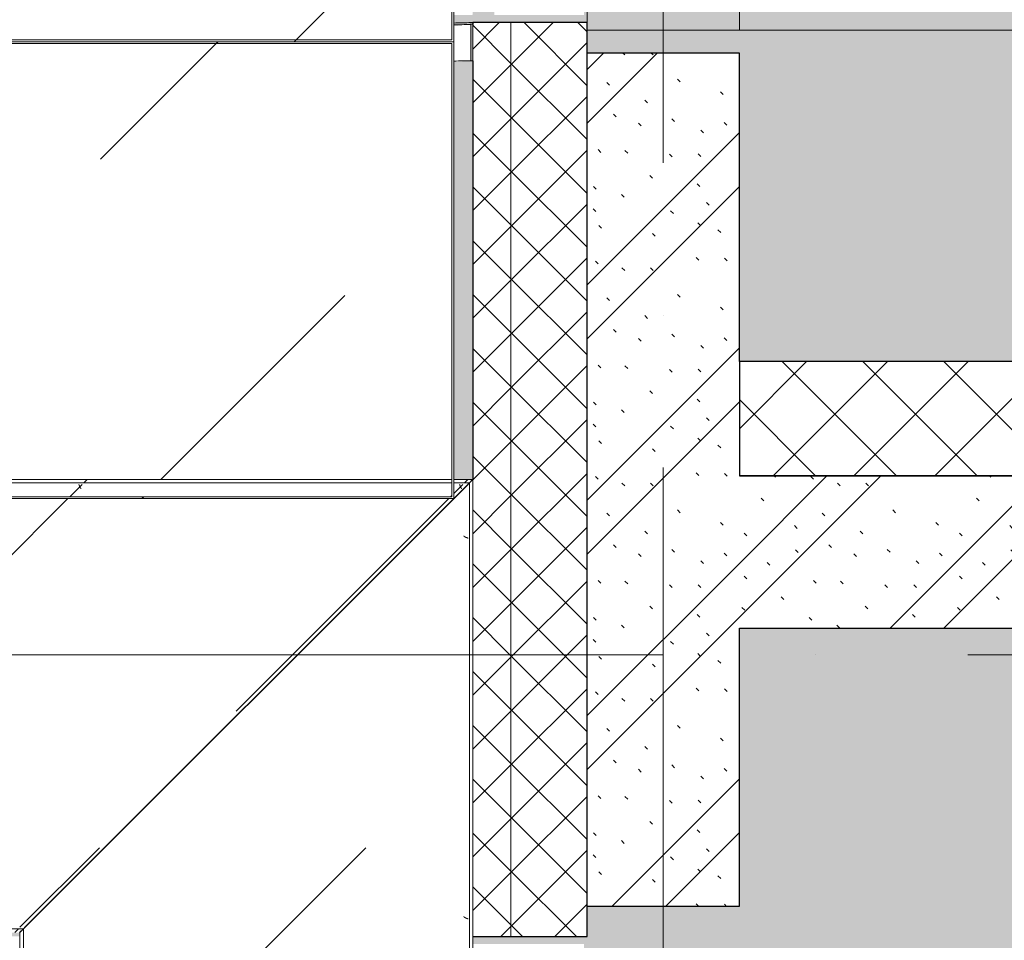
# Model space of a CAD drawing. Header units: millimetres. Extents: x 56389 to 130899, y 36187 to 101460.
# Tile 56 of 134: x 59812 to 61105, y 53085 to 54293. Entities that reach past the tile are written whole.
import ezdxf

# ---------------------------------------------------------------- set-up
doc = ezdxf.new("R2010")
doc.units = ezdxf.units.MM
doc.linetypes.add('4_ Штрихпунктир_ 10 х 2 мм', pattern=[1400, 1000, -200, 0, -200])
for name, color, linetype, lineweight in [('Внутренние кромки', 7, 'Continuous', 18), ('Обобщенные модели', 7, 'Continuous', 9), ('Оборудование', 7, 'Continuous', 9), ('Общие ребра', 7, 'Continuous', 9), ('Оси', 7, 'Continuous', 9), ('Перекрытия', 7, 'Continuous', 9), ('Стены', 7, 'Continuous', 9), ('Штриховка поверхностей', 7, 'Continuous', 9)]:
    doc.layers.add(name, color=color, linetype=linetype, lineweight=lineweight)
pattern_1 = [(135, (150.28, 188.64), (-282.8427, 3e-14), [5, -395]), (135, (174.9, 237.36), (-282.8427, 3e-14), [5, -395]), (135, (211.96, 236.53), (-282.8427, 3e-14), [5, -395]), (135, (114.96, 223.96), (-282.8427, 3e-14), [5, -395]), (135, (77.54, 223.96), (-282.8427, 3e-14), [5, -395]), (135, (57.44, 184.52), (-282.8427, 3e-14), [5, -395]), (135, (66.21, 142.9), (-282.8427, 3e-14), [5, -395]), (135, (107.33, 161), (-282.8427, 3e-14), [5, -395]), (135, (99.08, 130.94), (-282.8427, 3e-14), [5, -395]), (135, (22.6, 136.46), (-282.8427, 3e-14), [5, -395]), (135, (21.16, 168.08), (-282.8427, 3e-14), [5, -395]), (135, (46.13, 96.12), (-282.8427, 3e-14), [5, -395]), (135, (3.54, 74.6), (-282.8427, 3e-14), [5, -395]), (135, (40.3, 47.56), (-282.8427, 3e-14), [5, -395]), (135, (39.77, 18.47), (-282.8427, 3e-14), [5, -395]), (135, (76.94, 37.28), (-282.8427, 3e-14), [5, -395]), (135, (114.18, 62.4), (-282.8427, 3e-14), [5, -395]), (135, (139.87, 90.2), (-282.8427, 3e-14), [5, -395]), (135, (141.44, 15.82), (-282.8427, 3e-14), [5, -395]), (135, (188.69, 26.73), (-282.8427, 3e-14), [5, -395]), (135, (176.14, 51.36), (-282.8427, 3e-14), [5, -395]), (135, (177.03, 0), (-282.8427, 3e-14), [5, -395]), (135, (276.61, 8.22), (-282.8427, 3e-14), [5, -395]), (135, (271.19, 31.72), (-282.8427, 3e-14), [5, -395]), (135, (268.29, 119.65), (-282.8427, 3e-14), [5, -395]), (135, (237.92, 101.95), (-282.8427, 3e-14), [5, -395]), (135, (237.92, 158.27), (-282.8427, 3e-14), [5, -395]), (135, (260.4, 204.35), (-282.8427, 3e-14), [5, -395]), (135, (275.54, 235.4), (-282.8427, 3e-14), [5, -395]), (135, (117.62, 268.96), (-282.8427, 3e-14), [5, -395]), (135, (203.62, 273.83), (-282.8427, 3e-14), [5, -395]), (135, (47.24, 279.3), (-282.8427, 3e-14), [5, -395]), (135, (23.2, 266.16), (-282.8427, 3e-14), [5, -395]), (135, (42.78, 232.52), (-282.8427, 3e-14), [5, -395]), (135, (177.76, 90.57), (-282.8427, 3e-14), [5, -395]), (135, (181.12, 121.8), (-282.8427, 3e-14), [5, -395]), (135, (206.73, 172.06), (-282.8427, 3e-14), [5, -395]), (135, (143.14, 136.62), (-282.8427, 3e-14), [5, -395]), (135, (211.51, 131.86), (-282.8427, 3e-14), [5, -395]), (135, (81.47, 95.1), (-282.8427, 3e-14), [5, -395]), (135, (235.13, 60.46), (-282.8427, 3e-14), [5, -395]), (135, (242.24, 4.89), (-282.8427, 3e-14), [5, -395]), (45, (0, 106.07), (-282.8427, 0), []), (45, (106.07, 0), (-282.8427, 0), []), (45, (176.78, 0), (-282.8427, 0), []), (45, (0, 176.78), (-282.8427, 0), [])]
pattern_2 = [(45, (0, 0), (-35.35534, 35.35534), []), (135, (0, 0), (-35.35534, -35.35534), [])]
pattern_3 = [(225, (-105369.7, -14080), (1e-13, -1000.0003), [50, -1364.214]), (225, (-105369.7, -13580), (1e-13, -1000.0003), [50, -1364.214]), (225, (-105869.7, -13580), (1e-13, -1000.0003), [50, -1364.214]), (225, (-106084.3, -14294.64), (1e-13, -1000.0003), [403.55, -1010.664]), (225, (-106084.3, -13794.64), (1e-13, -1000.0003), [403.55, -1010.664]), (225, (-105584.3, -14294.64), (1e-13, -1000.0003), [403.55, -1010.664]), (225, (-105584.3, -13794.64), (1e-13, -1000.0003), [453.55, -960.664])]
pattern_4 = [(315, (14080, -107020), (1000.0003, 0), [50, -1364.214]), (315, (13580, -107020), (1000.0003, 0), [50, -1364.214]), (315, (13580, -107520), (1000.0003, 0), [50, -1364.214]), (315, (14294.64, -107734.64), (1000.0003, 0), [403.55, -1010.664]), (315, (13794.64, -107734.64), (1000.0003, 0), [403.55, -1010.664]), (315, (14294.64, -107234.64), (1000.0003, 0), [403.55, -1010.664]), (315, (13794.64, -107234.64), (1000.0003, 0), [453.55, -960.664])]
pattern_5 = [(315, (14354.95, -106547.5), (1000.0003, 0), [50, -1364.214]), (315, (13854.95, -106547.5), (1000.0003, 0), [50, -1364.214]), (315, (13854.95, -107047.5), (1000.0003, 0), [50, -1364.214]), (315, (14569.6, -107262.15), (1000.0003, 0), [403.55, -1010.664]), (315, (14069.6, -107262.15), (1000.0003, 0), [403.55, -1010.664]), (315, (14569.6, -106762.15), (1000.0003, 0), [403.55, -1010.664]), (315, (14069.6, -106762.15), (1000.0003, 0), [453.55, -960.664])]
pattern_6 = [(315, (14954.95, -106547.5), (1000.0003, 0), [50, -1364.214]), (315, (14454.95, -106547.5), (1000.0003, 0), [50, -1364.214]), (315, (14454.95, -107047.5), (1000.0003, 0), [50, -1364.214]), (315, (15169.6, -107262.15), (1000.0003, 0), [403.55, -1010.664]), (315, (14669.6, -107262.15), (1000.0003, 0), [403.55, -1010.664]), (315, (15169.6, -106762.15), (1000.0003, 0), [403.55, -1010.664]), (315, (14669.6, -106762.15), (1000.0003, 0), [453.55, -960.664])]

# ---------------------------------------------------------------- blocks, each defined once
blk = doc.blocks.new('Наметкина 10_РД_АР_К4_rvt-1-ВКК_01_К4_З_ЭОМ_кабель_')
at = {"layer": 'Стены', "lineweight": 5, "true_color": 0xcccccc}
h = blk.add_hatch(dxfattribs=at)
h.set_pattern_fill('FP_18', color=254, style=0, pattern_type=2)
h.set_pattern_definition(pattern_1)
h.paths.add_polyline_path([(108370, 14020), (108370, 15140), (108170, 15140), (108170, 14020), (108181.5, 14020)])
h = blk.add_hatch(dxfattribs=at)
h.set_pattern_fill('FP_20', color=254, style=0, pattern_type=2)
h.set_pattern_definition([(45, (0, 0), (-53.03301, 53.03301), []), (135, (0, 0), (-53.03301, -53.03301), [])])
h.paths.add_polyline_path([(110625, 14585), (110625, 14735), (108370, 14735), (108370, 14585), (109219.2, 14585)])
h = blk.add_hatch(dxfattribs=at)
h.set_pattern_fill('FP_18', color=254, style=0, pattern_type=2)
h.set_pattern_definition(pattern_1)
h.paths.add_polyline_path([(110780, 14385), (110780, 14585), (108370, 14585), (108370, 14385), (109219.2, 14385)])
at = {"layer": 'Общие ребра', "color": 254, "lineweight": 25, "true_color": 0xcccccc}
blk.add_line((108370, 14735), (108370, 14585), dxfattribs=at)
at = {"layer": 'Перекрытия', "color": 254, "lineweight": 13, "true_color": 0xcccccc}
for p, q in [((108170, 17200), (108170, 15180)), ((108370, 17200), (108370, 15171.1)), ((108370, 15171.1), (108370, 17200))]:
    blk.add_line(p, q, dxfattribs=at)
at = {"layer": 'Стены', "color": 254, "lineweight": 25, "true_color": 0xcccccc}
for p, q in [((108370, 15140), (108170, 15140)), ((108370, 14735), (108370, 15140)), ((110625, 14735), (108370, 14735)), ((110780, 14585), (108370, 14585)), ((108370, 14585), (110625, 14585)), ((108370, 14385), (110780, 14385)), ((108370, 14020), (108370, 14385)), ((108170, 14020), (108370, 14020))]:
    blk.add_line(p, q, dxfattribs=at)
blk = doc.blocks.new('1200_Колона радиальная -01 - link_Подсистема для радиальной колонны_dwg-4199852-ВКК_01_К4_З_ЭОМ_кабель_')
at = {"layer": 'Обобщенные модели', "color": 254, "true_color": 0xcccccc}
for radius, end in [(550, 2.6169), (598, 0.3284)]:
    blk.add_arc((-52864.4, 93043.3), radius, 360, end, dxfattribs=at)
blk = doc.blocks.new('1200_Колона радиальная -01 - Тип 1-4199949-ВКК_01_К4_З_ЭОМ_кабель_')
blk.add_blockref('1200_Колона радиальная -01 - link_Подсистема для радиальной колонны_dwg-4199852-ВКК_01_К4_З_ЭОМ_кабель_', (52989.4, -92793.3))
blk = doc.blocks.new('3ЭПК-01 - 3ЭПК-01-4199952-ВКК_01_К4_З_ЭОМ_кабель_')
at = {"layer": 'Оборудование', "color": 254, "true_color": 0xcccccc}
for centre, radius, start, end in [((596.5, 3.5), 1, 282.9052, 0.3363), ((597.5, 2.5), 2.54, 270, 358.3566)]:
    blk.add_arc(centre, radius, start, end, dxfattribs=at)
blk = doc.blocks.new('FP_584-ВКК_01_К4_З_ЭОМ_кабель_')
at = {"layer": 'Оборудование', "color": 7, "true_color": 0xffffff}
for p, q in [((632.9, -6.4), (632.8, -6.3)), ((632.9, -6.5), (632.9, -6.4)), ((633, -6.7), (632.9, -6.5)), ((633, -6.8), (633, -6.7)), ((633.1, -6.9), (633, -6.8)), ((633.1, -7.1), (633.1, -6.9)), ((633.2, -7.2), (633.1, -7.1)), ((633.2, -7.3), (633.2, -7.2)), ((633.3, -7.5), (633.2, -7.3)), ((633.3, -7.6), (633.3, -7.5)), ((633.4, -7.7), (633.3, -7.6)), ((633.4, -7.9), (633.4, -7.7)), ((633.5, -8), (633.4, -7.9)), ((633.5, -8.1), (633.5, -8)), ((633.6, -8.2), (633.5, -8.1)), ((633.6, -8.4), (633.6, -8.2)), ((633.7, -8.5), (633.6, -8.4)), ((633.7, -8.6), (633.7, -8.5)), ((633.8, -8.7), (633.7, -8.6)), ((633.8, -8.9), (633.8, -8.7)), ((633.9, -9), (633.8, -8.9)), ((633.9, -9.1), (633.9, -9)), ((634, -9.2), (633.9, -9.1)), ((634, -9.3), (634, -9.2)), ((634.1, -9.4), (634, -9.3)), ((634.1, -9.5), (634.1, -9.4)), ((634.1, -9.6), (634.1, -9.5)), ((634.2, -9.8), (634.1, -9.6)), ((634.2, -9.9), (634.2, -9.8)), ((634.3, -10), (634.2, -9.9)), ((634.3, -10.1), (634.3, -10)), ((634.4, -10.2), (634.3, -10.1)), ((634.5, -10.3), (634.4, -10.2)), ((634.4, -10.2), (634.4, -10.2)), ((634.5, -10.4), (634.5, -10.3)), ((634.6, -10.5), (634.5, -10.4)), ((634.6, -10.6), (634.6, -10.5)), ((634.7, -10.7), (634.6, -10.6)), ((634.7, -10.8), (634.7, -10.7)), ((634.8, -10.8), (634.7, -10.8)), ((634.8, -10.9), (634.8, -10.8)), ((634.9, -11), (634.8, -10.9)), ((634.9, -11.1), (634.9, -11)), ((635, -11.1), (634.9, -11.1)), ((635, -11.2), (635, -11.1)), ((635.1, -11.2), (635, -11.2)), ((635.1, -11.3), (635.1, -11.2)), ((635.2, -11.4), (635.1, -11.3)), ((635.3, -11.4), (635.2, -11.4)), ((635.2, -11.4), (635.2, -11.4)), ((635.3, -11.5), (635.3, -11.4)), ((635.4, -11.5), (635.3, -11.5)), ((635.4, -11.6), (635.4, -11.5)), ((635.5, -11.6), (635.4, -11.6)), ((635.6, -11.7), (635.5, -11.6)), ((635.5, -11.6), (635.5, -11.6)), ((635.7, -11.7), (635.6, -11.7)), ((635.6, -11.7), (635.6, -11.7)), ((635.8, -11.7), (635.7, -11.7)), ((635.7, -11.7), (635.7, -11.7)), ((635.8, -11.8), (635.8, -11.7)), ((635.9, -11.8), (635.8, -11.8)), ((635.9, -11.8), (635.9, -11.8)), ((1132.9, -6.4), (1132.8, -6.3)), ((1132.9, -6.5), (1132.9, -6.4)), ((1133, -6.7), (1132.9, -6.5)), ((1133, -6.8), (1133, -6.7)), ((1133.1, -6.9), (1133, -6.8)), ((1133.1, -7.1), (1133.1, -6.9)), ((1133.2, -7.2), (1133.1, -7.1)), ((1133.2, -7.3), (1133.2, -7.2)), ((1133.3, -7.5), (1133.2, -7.3)), ((1133.3, -7.6), (1133.3, -7.5)), ((1133.4, -7.7), (1133.3, -7.6)), ((1133.4, -7.9), (1133.4, -7.7)), ((1133.5, -8), (1133.4, -7.9)), ((1133.5, -8.1), (1133.5, -8)), ((1133.6, -8.2), (1133.5, -8.1)), ((1133.6, -8.4), (1133.6, -8.2)), ((1133.7, -8.5), (1133.6, -8.4)), ((1133.7, -8.6), (1133.7, -8.5)), ((1133.8, -8.7), (1133.7, -8.6)), ((1133.8, -8.9), (1133.8, -8.7)), ((1133.9, -9), (1133.8, -8.9)), ((1133.9, -9.1), (1133.9, -9)), ((1134, -9.2), (1133.9, -9.1)), ((1134, -9.3), (1134, -9.2)), ((1134.1, -9.4), (1134, -9.3)), ((1134.1, -9.5), (1134.1, -9.4)), ((1134.1, -9.6), (1134.1, -9.5)), ((1134.2, -9.8), (1134.1, -9.6)), ((1134.2, -9.9), (1134.2, -9.8)), ((1134.3, -10), (1134.2, -9.9)), ((1134.3, -10.1), (1134.3, -10)), ((1134.4, -10.2), (1134.3, -10.1)), ((1134.5, -10.3), (1134.4, -10.2)), ((1134.4, -10.2), (1134.4, -10.2)), ((1134.5, -10.4), (1134.5, -10.3)), ((1134.6, -10.5), (1134.5, -10.4)), ((1134.6, -10.6), (1134.6, -10.5)), ((1134.7, -10.7), (1134.6, -10.6)), ((1134.7, -10.8), (1134.7, -10.7)), ((1134.8, -10.8), (1134.7, -10.8)), ((1134.8, -10.9), (1134.8, -10.8)), ((1134.9, -11), (1134.8, -10.9)), ((1134.9, -11.1), (1134.9, -11)), ((1135, -11.1), (1134.9, -11.1)), ((1135, -11.2), (1135, -11.1)), ((1135.1, -11.2), (1135, -11.2)), ((1135.1, -11.3), (1135.1, -11.2)), ((1135.2, -11.4), (1135.1, -11.3)), ((1135.3, -11.4), (1135.2, -11.4)), ((1135.2, -11.4), (1135.2, -11.4)), ((1135.3, -11.5), (1135.3, -11.4)), ((1135.4, -11.5), (1135.3, -11.5)), ((1135.4, -11.6), (1135.4, -11.5)), ((1135.5, -11.6), (1135.4, -11.6)), ((1135.6, -11.7), (1135.5, -11.6)), ((1135.5, -11.6), (1135.5, -11.6)), ((1135.7, -11.7), (1135.6, -11.7)), ((1135.6, -11.7), (1135.6, -11.7)), ((1135.8, -11.7), (1135.7, -11.7)), ((1135.7, -11.7), (1135.7, -11.7)), ((1135.8, -11.8), (1135.8, -11.7)), ((1135.9, -11.8), (1135.8, -11.8)), ((1135.9, -11.8), (1135.9, -11.8)), ((1632.9, -6.4), (1632.8, -6.3)), ((1632.9, -6.5), (1632.9, -6.4)), ((1633, -6.7), (1632.9, -6.5)), ((1633, -6.8), (1633, -6.7)), ((1633.1, -6.9), (1633, -6.8)), ((1633.1, -7.1), (1633.1, -6.9)), ((1633.2, -7.2), (1633.1, -7.1)), ((1633.2, -7.3), (1633.2, -7.2)), ((1633.3, -7.5), (1633.2, -7.3)), ((1633.3, -7.6), (1633.3, -7.5)), ((1633.4, -7.7), (1633.3, -7.6)), ((1633.4, -7.9), (1633.4, -7.7)), ((1633.5, -8), (1633.4, -7.9)), ((1633.5, -8.1), (1633.5, -8)), ((1633.6, -8.2), (1633.5, -8.1)), ((1633.6, -8.4), (1633.6, -8.2)), ((1633.7, -8.5), (1633.6, -8.4)), ((1633.7, -8.6), (1633.7, -8.5)), ((1633.8, -8.7), (1633.7, -8.6)), ((1633.8, -8.9), (1633.8, -8.7)), ((1633.9, -9), (1633.8, -8.9)), ((1633.9, -9.1), (1633.9, -9)), ((1634, -9.2), (1633.9, -9.1)), ((1634, -9.3), (1634, -9.2)), ((1634.1, -9.4), (1634, -9.3)), ((1634.1, -9.5), (1634.1, -9.4)), ((1634.1, -9.6), (1634.1, -9.5)), ((1634.2, -9.8), (1634.1, -9.6)), ((1634.2, -9.9), (1634.2, -9.8)), ((1634.3, -10), (1634.2, -9.9)), ((1634.3, -10.1), (1634.3, -10)), ((1634.4, -10.2), (1634.3, -10.1)), ((1634.5, -10.3), (1634.4, -10.2)), ((1634.4, -10.2), (1634.4, -10.2)), ((1634.5, -10.4), (1634.5, -10.3)), ((1634.6, -10.5), (1634.5, -10.4)), ((1634.6, -10.6), (1634.6, -10.5)), ((1634.7, -10.7), (1634.6, -10.6)), ((1634.7, -10.8), (1634.7, -10.7)), ((1634.8, -10.8), (1634.7, -10.8)), ((1634.8, -10.9), (1634.8, -10.8)), ((1634.9, -11), (1634.8, -10.9)), ((1634.9, -11.1), (1634.9, -11)), ((1635, -11.1), (1634.9, -11.1)), ((1635, -11.2), (1635, -11.1)), ((1635.1, -11.2), (1635, -11.2)), ((1635.1, -11.3), (1635.1, -11.2)), ((1635.2, -11.4), (1635.1, -11.3)), ((1635.3, -11.4), (1635.2, -11.4)), ((1635.2, -11.4), (1635.2, -11.4)), ((1635.3, -11.5), (1635.3, -11.4)), ((1635.4, -11.5), (1635.3, -11.5)), ((1635.4, -11.6), (1635.4, -11.5)), ((1635.5, -11.6), (1635.4, -11.6)), ((1635.6, -11.7), (1635.5, -11.6)), ((1635.5, -11.6), (1635.5, -11.6)), ((1635.7, -11.7), (1635.6, -11.7)), ((1635.6, -11.7), (1635.6, -11.7)), ((1635.8, -11.7), (1635.7, -11.7)), ((1635.7, -11.7), (1635.7, -11.7)), ((1635.8, -11.8), (1635.8, -11.7)), ((1635.9, -11.8), (1635.8, -11.8)), ((1635.9, -11.8), (1635.9, -11.8))]:
    blk.add_line(p, q, dxfattribs=at)
blk = doc.blocks.new('УТу_Низ пояса - Тип 1-V582-ВКК_01_К4_З_ЭОМ_кабель_')
at = {"layer": 'Оборудование', "true_color": 0xffffff}
h = blk.add_hatch(dxfattribs=at)
h.set_pattern_fill('FP_151', style=0, pattern_type=2)
h.set_pattern_definition(pattern_3)
h.paths.add_polyline_path([(1622.8, -4.3), (1622.8, 0), (732.8, 0), (732.8, -4.3), (1604.3, -4.3)])
h.paths.add_polyline_path([(1645.7, -4.3), (1650, 0), (1625.3, 0), (1625.3, -4.3)])
h.paths.add_polyline_path([(730.3, -4.3), (730.3, 0), (630, 0), (625.7, -4.3)])
h = blk.add_hatch(dxfattribs=at)
h.set_pattern_fill('FP_151', style=0, pattern_type=2)
h.set_pattern_definition(pattern_3)
h.paths.add_polyline_path([(1061.9, -588), (1062.3, -587.7), (1625, -25), (730.3, -25), (730.3, -6.3), (623.7, -6.3), (42.3, -588), (1061.6, -588)])
h.paths.add_polyline_path([(1625.3, -24.7), (1643.7, -6.3), (1625.3, -6.3), (1625.3, -22.5)])
h.paths.add_polyline_path([(1604.3, -22.5), (1622.8, -22.5), (1622.8, -6.3), (732.8, -6.3), (732.8, -22.5), (1189.2, -22.5)])
h = blk.add_hatch(dxfattribs=at)
h.set_pattern_fill('FP_151', style=0, pattern_type=2)
h.set_pattern_definition(pattern_3)
h.paths.add_polyline_path([(981.6, -595), (1055, -595), (1060, -590), (40, -590), (35, -595), (774.1, -595)])
at = {"layer": 'Оборудование', "color": 254, "true_color": 0xcccccc}
for p, q in [((1622.9, 0), (732.7, 0)), ((1650, 0), (1625.3, 0)), ((1645.7, -4.3), (1650, 0)), ((1622.9, -4.3), (732.7, -4.3)), ((1062, -588), (1643.7, -6.3)), ((1645.7, -4.3), (1625.3, -4.3)), ((1060, -590), (40, -590)), ((1055, -595), (1060, -590))]:
    blk.add_line(p, q, dxfattribs=at)
at = {"layer": 'Оборудование', "color": 254, "true_color": 0xcccccc, "flags": 128}
for points in [[(1643.7, -6.3), (1644.2, -5.8), (1644.6, -5.4), (1645, -5), (1645.3, -4.7), (1645.5, -4.5), (1645.7, -4.3), (1645.7, -4.3)], [(1060, -590), (1060.1, -589.9), (1060.2, -589.8), (1060.4, -589.6), (1060.8, -589.2), (1061.1, -588.9), (1061.6, -588.4), (1062, -588)]]:
    blk.add_lwpolyline(points, dxfattribs=at)
at = {"layer": 'Оборудование', "color": 254, "true_color": 0xcccccc}
blk.add_blockref('FP_584-ВКК_01_К4_З_ЭОМ_кабель_', (0, 0), dxfattribs=at)
blk = doc.blocks.new('1200_Колона радиальная -01 - link_Подсистема для радиальной колонны_dwg-V627-ВКК_01_К4_З_ЭОМ_кабель_')
at = {"layer": 'Обобщенные модели', "color": 254, "true_color": 0xcccccc}
for radius, end in [(550, 2.6169), (598, 0.3284)]:
    blk.add_arc((-52864.4, 93043.3), radius, 360, end, dxfattribs=at)
blk = doc.blocks.new('1200_Колона радиальная -01 - Тип 2-4199953-ВКК_01_К4_З_ЭОМ_кабель_')
blk.add_blockref('1200_Колона радиальная -01 - link_Подсистема для радиальной колонны_dwg-V627-ВКК_01_К4_З_ЭОМ_кабель_', (52989.4, -92793.3))
blk = doc.blocks.new('3ЭПК-01 - 3ЭПК-01-4199956-ВКК_01_К4_З_ЭОМ_кабель_')
at = {"layer": 'Оборудование', "true_color": 0xf2f2f2}
h = blk.add_hatch(color=7, dxfattribs=at)
h.paths.add_polyline_path([(550, 0), (597.5, 0), (596.5, 2.5), (550, 2.5)])
h.paths.add_polyline_path([(595.8, 25), (597.5, 3.5), (600, 2.5), (598.3, 25), (596.5, 25)])
at = {"layer": 'Оборудование', "color": 254, "true_color": 0xcccccc}
for p, q in [((596.5, 2.5), (550, 2.5)), ((550, 2.5), (550, 0)), ((550, 0), (597.5, 0))]:
    blk.add_line(p, q, dxfattribs=at)
for centre, radius, start, end in [((0, 0), 597.5, 0.3363, 2.4047), ((0, 0), 600, 0.2353, 2.3946), ((596.5, 3.5), 1, 270, 0.3363), ((597.5, 2.5), 2.54, 270, 358.3566)]:
    blk.add_arc(centre, radius, start, end, dxfattribs=at)
blk = doc.blocks.new('FP_679-ВКК_01_К4_З_ЭОМ_кабель_')
at = {"layer": 'Оборудование', "color": 7, "true_color": 0xffffff}
for p, q in [((73.9, -11.8), (73.9, -11.8)), ((73.9, -11.8), (74, -11.8)), ((74, -11.8), (74, -11.7)), ((74, -11.7), (74.1, -11.7)), ((74.1, -11.7), (74.1, -11.7)), ((74.1, -11.7), (74.1, -11.7)), ((74.1, -11.7), (74.2, -11.7)), ((74.2, -11.7), (74.2, -11.6)), ((74.2, -11.6), (74.3, -11.6)), ((74.3, -11.6), (74.4, -11.5)), ((74.3, -11.6), (74.3, -11.6)), ((74.4, -11.5), (74.5, -11.4)), ((74.4, -11.5), (74.4, -11.5)), ((74.5, -11.4), (74.5, -11.4)), ((74.5, -11.4), (74.6, -11.4)), ((74.6, -11.3), (74.7, -11.2)), ((74.6, -11.4), (74.6, -11.3)), ((74.7, -11.2), (74.8, -11.1)), ((74.7, -11.2), (74.7, -11.2)), ((74.8, -11.1), (74.9, -11)), ((74.8, -11.1), (74.8, -11.1)), ((74.9, -10.9), (75, -10.8)), ((74.9, -11), (74.9, -10.9)), ((75, -10.8), (75.1, -10.7)), ((75, -10.8), (75, -10.8)), ((75.1, -10.6), (75.2, -10.5)), ((75.1, -10.7), (75.1, -10.6)), ((75.2, -10.4), (75.3, -10.3)), ((75.2, -10.5), (75.2, -10.4)), ((75.3, -10.3), (75.3, -10.2)), ((75.3, -10.2), (75.4, -10.2)), ((75.4, -10.1), (75.5, -10)), ((75.4, -10.2), (75.4, -10.1)), ((75.5, -9.9), (75.6, -9.8)), ((75.5, -10), (75.5, -9.9)), ((75.6, -9.6), (75.7, -9.5)), ((75.6, -9.8), (75.6, -9.6)), ((75.7, -9.4), (75.8, -9.3)), ((75.7, -9.5), (75.7, -9.4)), ((75.8, -9.2), (75.9, -9.1)), ((75.8, -9.3), (75.8, -9.2)), ((75.9, -9), (76, -8.9)), ((75.9, -9.1), (75.9, -9)), ((76, -8.7), (76.1, -8.6)), ((76, -8.9), (76, -8.7)), ((76.1, -8.5), (76.2, -8.4)), ((76.1, -8.6), (76.1, -8.5)), ((76.2, -8.2), (76.3, -8.1)), ((76.2, -8.4), (76.2, -8.2)), ((76.3, -8), (76.4, -7.9)), ((76.3, -8.1), (76.3, -8)), ((76.4, -7.7), (76.5, -7.6)), ((76.4, -7.9), (76.4, -7.7)), ((76.5, -7.5), (76.6, -7.3)), ((76.5, -7.6), (76.5, -7.5)), ((76.6, -7.2), (76.7, -7.1)), ((76.6, -7.3), (76.6, -7.2)), ((76.7, -6.9), (76.8, -6.8)), ((76.7, -7.1), (76.7, -6.9)), ((76.8, -6.5), (76.9, -6.4)), ((76.8, -6.7), (76.8, -6.5)), ((76.8, -6.8), (76.8, -6.7)), ((76.9, -6.4), (76.9, -6.3)), ((573.9, -11.8), (573.9, -11.8)), ((573.9, -11.8), (574, -11.8)), ((574, -11.8), (574, -11.7)), ((574, -11.7), (574.1, -11.7)), ((574.1, -11.7), (574.1, -11.7)), ((574.1, -11.7), (574.1, -11.7)), ((574.1, -11.7), (574.2, -11.7)), ((574.2, -11.7), (574.2, -11.6)), ((574.2, -11.6), (574.3, -11.6)), ((574.3, -11.6), (574.4, -11.5)), ((574.3, -11.6), (574.3, -11.6)), ((574.4, -11.5), (574.5, -11.4)), ((574.4, -11.5), (574.4, -11.5)), ((574.5, -11.4), (574.5, -11.4)), ((574.5, -11.4), (574.6, -11.4)), ((574.6, -11.3), (574.7, -11.2)), ((574.6, -11.4), (574.6, -11.3)), ((574.7, -11.2), (574.8, -11.1)), ((574.7, -11.2), (574.7, -11.2)), ((574.8, -11.1), (574.9, -11)), ((574.8, -11.1), (574.8, -11.1)), ((574.9, -10.9), (575, -10.8)), ((574.9, -11), (574.9, -10.9)), ((575, -10.8), (575.1, -10.7)), ((575, -10.8), (575, -10.8)), ((575.1, -10.6), (575.2, -10.5)), ((575.1, -10.7), (575.1, -10.6)), ((575.2, -10.4), (575.3, -10.3)), ((575.2, -10.5), (575.2, -10.4)), ((575.3, -10.3), (575.3, -10.2)), ((575.3, -10.2), (575.4, -10.2)), ((575.4, -10.1), (575.5, -10)), ((575.4, -10.2), (575.4, -10.1)), ((575.5, -9.9), (575.6, -9.8)), ((575.5, -10), (575.5, -9.9)), ((575.6, -9.6), (575.7, -9.5)), ((575.6, -9.8), (575.6, -9.6)), ((575.7, -9.4), (575.8, -9.3)), ((575.7, -9.5), (575.7, -9.4)), ((575.8, -9.2), (575.9, -9.1)), ((575.8, -9.3), (575.8, -9.2)), ((575.9, -9), (576, -8.9)), ((575.9, -9.1), (575.9, -9)), ((576, -8.7), (576.1, -8.6)), ((576, -8.9), (576, -8.7)), ((576.1, -8.5), (576.2, -8.4)), ((576.1, -8.6), (576.1, -8.5)), ((576.2, -8.2), (576.3, -8.1)), ((576.2, -8.4), (576.2, -8.2)), ((576.3, -8), (576.4, -7.9)), ((576.3, -8.1), (576.3, -8)), ((576.4, -7.7), (576.5, -7.6)), ((576.4, -7.9), (576.4, -7.7)), ((576.5, -7.5), (576.6, -7.3)), ((576.5, -7.6), (576.5, -7.5)), ((576.6, -7.2), (576.7, -7.1)), ((576.6, -7.3), (576.6, -7.2)), ((576.7, -6.9), (576.8, -6.8)), ((576.7, -7.1), (576.7, -6.9)), ((576.8, -6.5), (576.9, -6.4)), ((576.8, -6.7), (576.8, -6.5)), ((576.8, -6.8), (576.8, -6.7)), ((576.9, -6.4), (576.9, -6.3)), ((1073.9, -11.8), (1073.9, -11.8)), ((1073.9, -11.8), (1074, -11.8)), ((1074, -11.8), (1074, -11.7)), ((1074, -11.7), (1074.1, -11.7)), ((1074.1, -11.7), (1074.1, -11.7)), ((1074.1, -11.7), (1074.1, -11.7)), ((1074.1, -11.7), (1074.2, -11.7)), ((1074.2, -11.7), (1074.2, -11.6)), ((1074.2, -11.6), (1074.3, -11.6)), ((1074.3, -11.6), (1074.4, -11.5)), ((1074.3, -11.6), (1074.3, -11.6)), ((1074.4, -11.5), (1074.5, -11.4)), ((1074.4, -11.5), (1074.4, -11.5)), ((1074.5, -11.4), (1074.5, -11.4)), ((1074.5, -11.4), (1074.6, -11.4)), ((1074.6, -11.3), (1074.7, -11.2)), ((1074.6, -11.4), (1074.6, -11.3)), ((1074.7, -11.2), (1074.8, -11.1)), ((1074.7, -11.2), (1074.7, -11.2)), ((1074.8, -11.1), (1074.9, -11)), ((1074.8, -11.1), (1074.8, -11.1)), ((1074.9, -10.9), (1075, -10.8)), ((1074.9, -11), (1074.9, -10.9)), ((1075, -10.8), (1075.1, -10.7)), ((1075, -10.8), (1075, -10.8)), ((1075.1, -10.6), (1075.2, -10.5)), ((1075.1, -10.7), (1075.1, -10.6)), ((1075.2, -10.4), (1075.3, -10.3)), ((1075.2, -10.5), (1075.2, -10.4)), ((1075.3, -10.3), (1075.3, -10.2)), ((1075.3, -10.2), (1075.4, -10.2)), ((1075.4, -10.1), (1075.5, -10)), ((1075.4, -10.2), (1075.4, -10.1)), ((1075.5, -9.9), (1075.6, -9.8)), ((1075.5, -10), (1075.5, -9.9)), ((1075.6, -9.6), (1075.7, -9.5)), ((1075.6, -9.8), (1075.6, -9.6)), ((1075.7, -9.4), (1075.8, -9.3)), ((1075.7, -9.5), (1075.7, -9.4)), ((1075.8, -9.2), (1075.9, -9.1)), ((1075.8, -9.3), (1075.8, -9.2)), ((1075.9, -9), (1076, -8.9)), ((1075.9, -9.1), (1075.9, -9)), ((1076, -8.7), (1076.1, -8.6)), ((1076, -8.9), (1076, -8.7)), ((1076.1, -8.5), (1076.2, -8.4)), ((1076.1, -8.6), (1076.1, -8.5)), ((1076.2, -8.2), (1076.3, -8.1)), ((1076.2, -8.4), (1076.2, -8.2)), ((1076.3, -8), (1076.4, -7.9)), ((1076.3, -8.1), (1076.3, -8)), ((1076.4, -7.7), (1076.5, -7.6)), ((1076.4, -7.9), (1076.4, -7.7)), ((1076.5, -7.5), (1076.6, -7.3)), ((1076.5, -7.6), (1076.5, -7.5)), ((1076.6, -7.2), (1076.7, -7.1)), ((1076.6, -7.3), (1076.6, -7.2)), ((1076.7, -6.9), (1076.8, -6.8)), ((1076.7, -7.1), (1076.7, -6.9)), ((1076.8, -6.5), (1076.9, -6.4)), ((1076.8, -6.7), (1076.8, -6.5)), ((1076.8, -6.8), (1076.8, -6.7)), ((1076.9, -6.4), (1076.9, -6.3)), ((1573.9, -11.8), (1573.9, -11.8)), ((1573.9, -11.8), (1574, -11.8)), ((1574, -11.8), (1574, -11.7)), ((1574, -11.7), (1574.1, -11.7)), ((1574.1, -11.7), (1574.1, -11.7)), ((1574.1, -11.7), (1574.1, -11.7)), ((1574.1, -11.7), (1574.2, -11.7)), ((1574.2, -11.7), (1574.2, -11.6)), ((1574.2, -11.6), (1574.3, -11.6)), ((1574.3, -11.6), (1574.4, -11.5)), ((1574.3, -11.6), (1574.3, -11.6)), ((1574.4, -11.5), (1574.5, -11.4)), ((1574.4, -11.5), (1574.4, -11.5)), ((1574.5, -11.4), (1574.5, -11.4)), ((1574.5, -11.4), (1574.6, -11.4)), ((1574.6, -11.3), (1574.7, -11.2)), ((1574.6, -11.4), (1574.6, -11.3)), ((1574.7, -11.2), (1574.8, -11.1)), ((1574.7, -11.2), (1574.7, -11.2)), ((1574.8, -11.1), (1574.9, -11)), ((1574.8, -11.1), (1574.8, -11.1)), ((1574.9, -10.9), (1575, -10.8)), ((1574.9, -11), (1574.9, -10.9)), ((1575, -10.8), (1575.1, -10.7)), ((1575, -10.8), (1575, -10.8)), ((1575.1, -10.6), (1575.2, -10.5)), ((1575.1, -10.7), (1575.1, -10.6)), ((1575.2, -10.4), (1575.3, -10.3)), ((1575.2, -10.5), (1575.2, -10.4)), ((1575.3, -10.3), (1575.3, -10.2)), ((1575.3, -10.2), (1575.4, -10.2)), ((1575.4, -10.1), (1575.5, -10)), ((1575.4, -10.2), (1575.4, -10.1)), ((1575.5, -9.9), (1575.6, -9.8)), ((1575.5, -10), (1575.5, -9.9)), ((1575.6, -9.6), (1575.7, -9.5)), ((1575.6, -9.8), (1575.6, -9.6)), ((1575.7, -9.4), (1575.8, -9.3)), ((1575.7, -9.5), (1575.7, -9.4)), ((1575.8, -9.2), (1575.9, -9.1)), ((1575.8, -9.3), (1575.8, -9.2)), ((1575.9, -9), (1576, -8.9)), ((1575.9, -9.1), (1575.9, -9)), ((1576, -8.7), (1576.1, -8.6)), ((1576, -8.9), (1576, -8.7)), ((1576.1, -8.5), (1576.2, -8.4)), ((1576.1, -8.6), (1576.1, -8.5)), ((1576.2, -8.2), (1576.3, -8.1)), ((1576.2, -8.4), (1576.2, -8.2)), ((1576.3, -8), (1576.4, -7.9)), ((1576.3, -8.1), (1576.3, -8)), ((1576.4, -7.7), (1576.5, -7.6)), ((1576.4, -7.9), (1576.4, -7.7)), ((1576.5, -7.5), (1576.6, -7.3)), ((1576.5, -7.6), (1576.5, -7.5)), ((1576.6, -7.2), (1576.7, -7.1)), ((1576.6, -7.3), (1576.6, -7.2)), ((1576.7, -6.9), (1576.8, -6.8)), ((1576.7, -7.1), (1576.7, -6.9)), ((1576.8, -6.5), (1576.9, -6.4)), ((1576.8, -6.7), (1576.8, -6.5)), ((1576.8, -6.8), (1576.8, -6.7)), ((1576.9, -6.4), (1576.9, -6.3))]:
    blk.add_line(p, q, dxfattribs=at)
blk = doc.blocks.new('УТ_Низ пояса - Тип 1-3781263-ВКК_01_К4_З_ЭОМ_кабель_')
at = {"layer": 'Оборудование', "true_color": 0xffffff}
h = blk.add_hatch(dxfattribs=at)
h.set_pattern_fill('FP_161', style=0, pattern_type=2)
h.set_pattern_definition(pattern_4)
h.paths.add_polyline_path([(1650, -4.3), (1650, 0), (0, 0), (4.3, -4.3), (674.2, -4.3)])
h = blk.add_hatch(dxfattribs=at)
h.set_pattern_fill('FP_161', style=0, pattern_type=2)
h.set_pattern_definition(pattern_4)
h.paths.add_polyline_path([(1650, -588), (1650, -6.3), (6.6, -6.6), (588.4, -588), (1559.9, -588)])
at = {"layer": 'Оборудование', "color": 254, "true_color": 0xcccccc}
for p, q in [((1650, 0), (0, 0)), ((0, 0), (4.3, -4.3)), ((1650, -4.3), (4.3, -4.3)), ((6.3, -6.3), (588, -588)), ((590, -590), (595, -595)), ((1650, -590), (590, -590)), ((1650, -595), (595, -595))]:
    blk.add_line(p, q, dxfattribs=at)
at = {"layer": 'Оборудование', "color": 254, "true_color": 0xcccccc, "flags": 128}
for points in [[(4.3, -4.3), (4.3, -4.3), (4.5, -4.5), (4.7, -4.7), (5, -5), (5.4, -5.4), (5.8, -5.8), (6.3, -6.3)], [(588, -588), (588.4, -588.4), (588.9, -588.9), (589.2, -589.2), (589.6, -589.6), (589.8, -589.8), (589.9, -589.9), (590, -590)]]:
    blk.add_lwpolyline(points, dxfattribs=at)
at = {"layer": 'Оборудование', "color": 254, "true_color": 0xcccccc}
blk.add_blockref('FP_679-ВКК_01_К4_З_ЭОМ_кабель_', (0, 0), dxfattribs=at)
blk = doc.blocks.new('Метал кассета для потолка - Тип 1-4193037-ВКК_01_К4_З_ЭОМ_кабель_')
at = {"layer": 'Обобщенные модели', "true_color": 0xffffff}
h = blk.add_hatch(dxfattribs=at)
h.set_pattern_fill('FP_168', style=0, pattern_type=2)
h.set_pattern_definition(pattern_5)
h.paths.add_polyline_path([(300, -403.8), (300, 447.5), (-300, 447.5), (-300, -447.5), (300, -447.5)])
h.paths.add_polyline_path([(297.5, -445), (-297.5, -445), (-297.5, 445), (297.5, 445), (297.5, -403.8)])
h = blk.add_hatch(dxfattribs=at)
h.set_pattern_fill('FP_168', style=0, pattern_type=2)
h.set_pattern_definition(pattern_5)
h.paths.add_polyline_path([(275, 426.4), (275, 445), (-297.5, 445), (-297.5, -445), (275, -445), (275, 11.3)])
at = {"layer": 'Обобщенные модели', "color": 254, "true_color": 0xcccccc}
for p, q in [((300, 447.5), (-300, 447.5)), ((-300, 447.5), (-300, -447.5)), ((-297.5, -445), (-297.5, 445)), ((-297.5, 445), (297.5, 445)), ((297.5, 445), (297.5, -445)), ((300, -447.5), (300, 447.5)), ((-300, -447.5), (300, -447.5)), ((297.5, -445), (-297.5, -445))]:
    blk.add_line(p, q, dxfattribs=at)
blk = doc.blocks.new('Метал кассета для потолка - Тип 1-V710-ВКК_01_К4_З_ЭОМ_кабель_')
at = {"layer": 'Обобщенные модели', "true_color": 0xffffff}
h = blk.add_hatch(dxfattribs=at)
h.set_pattern_fill('FP_169', style=0, pattern_type=2)
h.set_pattern_definition(pattern_6)
h.paths.add_polyline_path([(300, -447.5), (300, 447.5), (-300, 447.5), (-300, -447.5), (30.8, -447.5)])
h.paths.add_polyline_path([(297.5, -445), (-297.5, -445), (-297.5, 445), (297.5, 445), (297.5, 11.3)])
h = blk.add_hatch(dxfattribs=at)
h.set_pattern_fill('FP_169', style=0, pattern_type=2)
h.set_pattern_definition(pattern_6)
h.paths.add_polyline_path([(297.5, 426.4), (297.5, 445), (-297.5, 445), (-297.5, -445), (297.5, -445), (297.5, 218.9)])
at = {"layer": 'Обобщенные модели', "color": 254, "true_color": 0xcccccc}
for p, q in [((300, 447.5), (-300, 447.5)), ((-300, 447.5), (-300, -447.5)), ((-297.5, -445), (-297.5, 445)), ((-297.5, 445), (297.5, 445)), ((297.5, 445), (297.5, -445)), ((300, -447.5), (300, 447.5)), ((-300, -447.5), (300, -447.5)), ((297.5, -445), (-297.5, -445))]:
    blk.add_line(p, q, dxfattribs=at)
blk = doc.blocks.new('Цоколь радиальный - Тип 1-V825-ВКК_01_К4_З_ЭОМ_кабель_')
at = {"layer": 'Обобщенные модели', "true_color": 0xcccccc}
h = blk.add_hatch(dxfattribs=at)
h.set_pattern_fill('FP_291', color=254, style=0, pattern_type=2)
h.set_pattern_definition([(320, (-14454.95, 108270), (-31.8783, -364.3679), [38.1, -419.1]), (265, (-14454.95, 108270), (382.1133, 70.4859), [30.48, -335.28]), (10.451, (-14457.6, 108239.64), (350.2334, -293.885), [32.38, -356.18]), (316.184, (-14353.35, 108270), (-84.0858, -542.1585), [57.15, -628.65]), (6.636, (-14360.36, 108224.8), (494.8554, -474.805), [48.57, -534.27]), (261.184, (-14353.35, 108270), (494.85, -474.8102), [45.72, -502.92]), (291, (-14378.75, 108219.2), (-204.5305, -303.2285), [38.1, -419.1]), (236, (-14378.75, 108219.2), (368.376, -123.6039), [30.48, -335.28]), (341.451, (-14395.8, 108193.93), (163.8427, -426.8341), [32.38, -356.18]), (307.5, (-14454.95, 108270), (169.11015, -6.17665), [16.764, -314.452, 16.764, -323.596, -336.55]), (307.5, (-14454.95, 108270), (169.11015, -6.17665), [-671.576, 16.764, -319.786]), (277.5, (-14454.95, 108270), (200.3615, -133.63888), [16.764, -177.292, 16.764, -306.832, -128.27]), (277.5, (-14454.95, 108270), (200.3615, -133.63888), [-517.652, 16.764, -111.506]), (237.5, (-14454.95, 108383.28), (-11.45836, -271.18182), [16.764, -110.236, 16.764, -905.256]), (237.5, (-14454.95, 108383.28), (-11.45836, -271.18182), [-143.764, -379.476, 16.764, -509.016]), (227.5, (-14454.95, 108434.08), (50.85285, -296.2585), [16.764, -148.336, 16.764, -619.76]), (227.5, (-14454.95, 108434.08), (50.85285, -296.2585), [-181.864, -246.38, 16.764, -356.616])])
h.paths.add_polyline_path([(673.1, 275), (675, 252.5), (721.5, 252.5), (722.5, 250), (725, 250.1), (724.8, 252.5), (722.5, 253.5), (720.8, 275), (675, 275)])
at = {"layer": 'Обобщенные модели', "color": 254, "true_color": 0xcccccc}
for radius, start, end in [(550, 0, 2.6134), (600, 360, 0.2429)]:
    blk.add_arc((125, 250), radius, start, end, dxfattribs=at)
blk = doc.blocks.new('Наметкина 10_ТД_АРФ_К4_R21_rvt-1-ВКК_01_К4_З_ЭОМ_кабель_')
at = {"layer": 'Стены', "true_color": 0xcccccc}
h = blk.add_hatch(dxfattribs=at)
h.set_pattern_fill('FP_24', color=254, style=0, pattern_type=2)
h.set_pattern_definition(pattern_2)
h.paths.add_polyline_path([(108070, 13979.9), (108070, 15180), (108020, 15180), (108020, 13979.9), (108026.5, 13979.9)])
h = blk.add_hatch(dxfattribs=at)
h.set_pattern_fill('FP_24', color=254, style=0, pattern_type=2)
h.set_pattern_definition(pattern_2)
h.paths.add_polyline_path([(108170, 13979.9), (108170, 15180), (108070, 15180), (108070, 13979.9)])
at = {"layer": 'Штриховка поверхностей', "lineweight": 5, "true_color": 0xfafafa}
h = blk.add_hatch(color=7, dxfattribs=at)
h.paths.add_polyline_path([(110659.4, 16885), (110694.1, 16865), (110421.6, 16393), (110386.9, 16413), (110643.2, 16856.9)])
h.paths.add_polyline_path([(110624.4, 15170), (110649.4, 15170), (110649.4, 15420), (110624.4, 15420), (110624.4, 15470), (110659.4, 15470), (110659.4, 15490), (110699.4, 15490), (110699.4, 15500), (110739.4, 15500), (110739.4, 15470), (110774.4, 15470), (110774.4, 15420), (110749.4, 15420), (110749.4, 15170), (110970, 15170), (110970, 17300), (110749.4, 17300), (110749.4, 16955), (110774.4, 16955), (110774.4, 16905), (110739.4, 16905), (110739.4, 16875), (110699.4, 16875), (110699.4, 16885), (110659.4, 16885), (110659.4, 16905), (110624.4, 16905), (110624.4, 16955), (110649.4, 16955), (110649.4, 17300), (110624.4, 17300), (110624.4, 17200), (108170, 17200), (108170, 17279.9), (107995, 17279.9), (107995, 17270), (108020, 17270), (108020, 17256), (108048, 17256), (108048, 17270), (108166, 17270), (108166, 17220), (108086, 17220), (108086, 16238.4), (108129.5, 16238.4), (108129.5, 16355.9), (108142, 16355), (108142, 16214.9), (108086, 16214.5), (108086, 15240), (108166, 15240), (108166, 15190), (108048, 15190), (108048, 15204), (108020, 15203.7), (108019.5, 15190), (107995, 15190), (107995, 15178.2), (108020.2, 15180), (108170, 15180), (108170, 15170), (110234.4, 15170)])
h.paths.add_polyline_path([(106400, 15170), (106405, 15171.1), (106405, 17300), (106400, 17300), (106400, 15171.1)])
h.paths.add_polyline_path([(106370, 15170), (106370, 17300), (105898.4, 17300), (105898.4, 15170), (106313.5, 15170)])
h.paths.add_polyline_path([(107000, 15170), (107100, 15170), (107100, 17300), (107000, 17300), (107000, 15280)])
h.paths.add_polyline_path([(108019.9, 15240), (108020, 15240), (108019.5, 15249), (108011, 15249), (108011, 16289.8), (107995, 16289.8), (107995, 15240), (108019.5, 15240)])
h.paths.add_polyline_path([(110659.4, 15490), (110234.4, 16226.1), (110269.1, 16246.1), (110694.1, 15510), (110678, 15500.7)])
h.paths.add_polyline_path([(107995, 16323.1), (108011, 16323.1), (108011, 17211), (108020, 17211), (108019.5, 17220), (107995, 17220), (107995, 16352.5)])
h = blk.add_hatch(color=7, dxfattribs=at)
h.paths.add_polyline_path([(105898.4, 10670), (107390, 10670), (107390, 13950), (106369.7, 13950.6), (106370, 15170), (105898.4, 15170), (105898.4, 10869.2)])
h.paths.add_polyline_path([(107420, 10670), (107425, 10670), (107425, 13985), (107424.7, 13985), (106405, 13985.3), (106405, 15170), (106400, 15170), (106400, 13980), (107424.7, 13980), (107424.7, 13950), (107420, 13950), (107420, 10742.6)])
h.paths.add_polyline_path([(110879.6, 10670), (110970, 10670), (110970, 11700), (110570, 11700), (110570, 11550), (110320, 11550), (110320, 10690), (110120, 10690), (110120, 10670), (110320, 10670)])
h.paths.add_polyline_path([(109935, 10680), (109970, 10680), (109970, 10690), (109935, 10690)])
h.paths.add_polyline_path([(108170, 10750), (108170, 11350), (108370, 11350), (108370, 10890), (109970, 10890), (109970, 11400.1), (108020, 11400.1), (108020, 10750)])
h.paths.add_polyline_path([(110970, 11850), (110970, 14385), (108370, 14385), (108370, 14020), (108170, 14020), (108170, 13979.9), (108020, 13979.9), (108020, 13970), (108166, 13970), (108166, 11890), (108048, 11890), (108047, 11904), (108020, 11903.8), (108020.8, 11880), (108170, 11880), (108170, 11850), (110879.6, 11850)])
h.paths.add_polyline_path([(110970, 14535), (110970, 15170), (110749.4, 15170), (110749.4, 14635), (110774.4, 14635), (110774.4, 14585), (110780, 14585), (110780, 14535)])
h.paths.add_polyline_path([(108015, 14575), (108020, 14580), (108020, 15130), (107995, 15128.1), (107995, 14580), (108019.7, 14580), (108015, 14575.3)])
h.paths.add_polyline_path([(107000, 14580), (107100, 14580), (107100, 15170), (107000, 15170), (107000, 14918)])
h.paths.add_polyline_path([(110625, 14635), (110649.4, 14635), (110649.4, 15170), (108170, 15170), (108170, 15140), (108370, 15140), (108370, 14735), (110625, 14735)])
at = {"layer": 'Внутренние кромки', "color": 254, "true_color": 0xcccccc}
blk.add_line((110649.4, 15170), (108170, 15170), dxfattribs=at)
at = {"layer": 'Общие ребра', "color": 254, "true_color": 0xcccccc}
blk.add_line((108070, 13979.9), (108070, 15180), dxfattribs=at)
at = {"layer": 'Стены', "color": 254, "lineweight": 25, "true_color": 0xcccccc}
for p, q in [((108020, 15180), (108020, 15177.4)), ((108170, 15180), (108020, 15180)), ((108170, 13979.9), (108170, 15180)), ((108020, 15130), (108020, 14580)), ((108020, 13979.9), (108170, 13979.9))]:
    blk.add_line(p, q, dxfattribs=at)
at = {"layer": 'Обобщенные модели', "color": 254, "lineweight": 9, "true_color": 0xcccccc}
for name, p, rotation in [('Метал кассета для потолка - Тип 1-V710-ВКК_01_К4_З_ЭОМ_кабель_', (107547.5, 15455), 270.0000000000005), ('Цоколь радиальный - Тип 1-V825-ВКК_01_К4_З_ЭОМ_кабель_', (108270, 14455), 90), ('1200_Колона радиальная -01 - Тип 1-4199949-ВКК_01_К4_З_ЭОМ_кабель_', (108270, 14455), 90), ('1200_Колона радиальная -01 - Тип 2-4199953-ВКК_01_К4_З_ЭОМ_кабель_', (108270, 14455), 90), ('Метал кассета для потолка - Тип 1-4193037-ВКК_01_К4_З_ЭОМ_кабель_', (107547.5, 14855), 270.0000000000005)]:
    blk.add_blockref(name, p, dxfattribs=dict(at, rotation=rotation))
at = {"layer": 'Оборудование', "color": 254, "lineweight": 9, "true_color": 0xcccccc}
for name, rotation in [('3ЭПК-01 - 3ЭПК-01-4199956-ВКК_01_К4_З_ЭОМ_кабель_', 90), ('3ЭПК-01 - 3ЭПК-01-4199952-ВКК_01_К4_З_ЭОМ_кабель_', 90), ('УТ_Низ пояса - Тип 1-3781263-ВКК_01_К4_З_ЭОМ_кабель_', 270)]:
    blk.add_blockref(name, (108020, 14580), dxfattribs=dict(at, rotation=rotation))
blk.add_blockref('УТу_Низ пояса - Тип 1-V582-ВКК_01_К4_З_ЭОМ_кабель_', (106369.7, 14580), dxfattribs=at)

msp = doc.modelspace()

# ---------------------------------------------------------------- linework, layer by layer
at = {"layer": 'Оси', "color": 253, "linetype": '4_ Штрихпунктир_ 10 х 2 мм', "true_color": 0xaaaaaa}
for p, q in [((60656.7, 37304.2), (60656.7, 100162.6)), ((84458.3, 53459.6), (57189, 53459.6))]:
    msp.add_line(p, q, dxfattribs=at)

# ---------------------------------------------------------------- block references
at = {"lineweight": 5}
for name in ['Наметкина 10_ТД_АРФ_К4_R21_rvt-1-ВКК_01_К4_З_ЭОМ_кабель_', 'Наметкина 10_РД_АР_К4_rvt-1-ВКК_01_К4_З_ЭОМ_кабель_']:
    msp.add_blockref(name, (-47613.3, 39109.6), dxfattribs=at)

doc.saveas('drawing.dxf')
